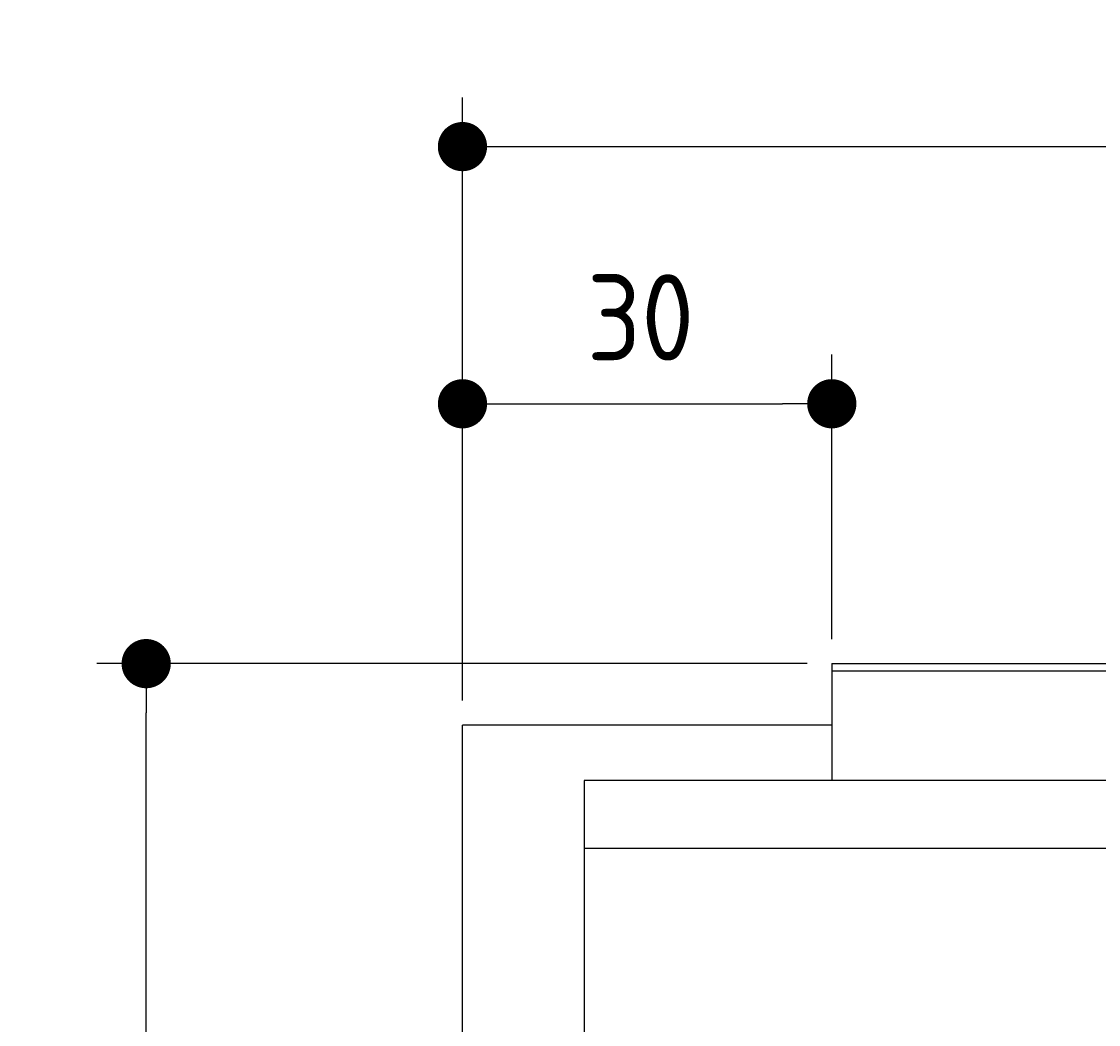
# Model space of a CAD drawing. Extents: x 715 to 7297, y 267 to 3409.
# Tile 12 of 70: x 715 to 1589, y 2594 to 3409. Entities that reach past the tile are written whole.
import ezdxf

# ---------------------------------------------------------------- set-up
doc = ezdxf.new("R2010")
doc.units = 0
doc.layers.get('0').update_dxf_attribs({"linetype": 'CONTINUOUS'})
doc.layers.get('DEFPOINTS').update_dxf_attribs({"linetype": 'CONTINUOUS'})
doc.layers.add('4', color=3, linetype='CONTINUOUS')
doc.layers.add('5', color=3, linetype='CONTINUOUS')
doc.styles.get("Standard").update_dxf_attribs({"font": 'ISOCP.SHX'})
doc.dimstyles.get("Standard").update_dxf_attribs({"dimtxt": 2.5, "dimasz": 2.5, "dimexe": 1.25, "dimexo": 0.625, "dimtad": 1, "dimcen": 2.5, "dimazin": 3, "dimtfac": 1, "dimtmove": 0, "dimatfit": 3})

# ---------------------------------------------------------------- blocks, each defined once
blk = doc.blocks.new('*U14')
at = {"layer": '5', "color": 2}
blk.add_text('520', height=70, dxfattribs=at).set_placement((3599.25, 3337.67))
blk = doc.blocks.new('PUNKT')
at = {"layer": '4', "color": 0, "linetype": 'BYBLOCK'}
blk.add_line((-0.5, 0), (-1, 0), dxfattribs=at)
at = {"layer": '4', "color": 0, "linetype": 'BYBLOCK', "const_width": 0.5}
blk.add_lwpolyline([(-0.25, 0, 1), (0.25, 0, 1)], format="xyb", close=True, dxfattribs=at)
blk = doc.blocks.new('*D5')
at = {"layer": '5'}
for p, q in [((1072.73, 2857.27), (1072.73, 3347.3)), ((6272.78, 2857.27), (6272.78, 3347.3)), ((1112.73, 3307.3), (6232.78, 3307.3))]:
    blk.add_line(p, q, dxfattribs=at)
at = {"layer": 'DEFPOINTS', "color": 0}
for p in [(6272.78, 3307.3), (1072.73, 2837.27), (6272.78, 2837.27)]:
    blk.add_point(p, dxfattribs=at)
blk.add_blockref('*U14', (0, 0))
at = {"layer": '5', "xscale": 40, "yscale": 40, "zscale": 40, "rotation": 180}
blk.add_blockref('PUNKT', (1072.73, 3307.3), dxfattribs=at)
at = {"layer": '5', "xscale": 40, "yscale": 40, "zscale": 40}
blk.add_blockref('PUNKT', (6272.78, 3307.3), dxfattribs=at)
blk = doc.blocks.new('*U15')
at = {"layer": '5', "color": 2}
blk.add_text('30', height=70, dxfattribs=at).set_placement((1173.72, 3133.56))
blk = doc.blocks.new('*D6')
at = {"layer": '5'}
for p, q in [((1072.77, 2857.27), (1072.77, 3138.39)), ((1372.73, 2907.27), (1372.73, 3138.39)), ((1112.77, 3098.39), (1332.73, 3098.39))]:
    blk.add_line(p, q, dxfattribs=at)
at = {"layer": 'DEFPOINTS', "color": 0}
for p in [(1372.73, 3098.39), (1372.73, 2887.27), (1072.77, 2837.27)]:
    blk.add_point(p, dxfattribs=at)
blk.add_blockref('*U15', (0, 0))
at = {"layer": '5', "xscale": 40, "yscale": 40, "zscale": 40, "rotation": 180}
blk.add_blockref('PUNKT', (1072.77, 3098.39), dxfattribs=at)
at = {"layer": '5', "xscale": 40, "yscale": 40, "zscale": 40}
blk.add_blockref('PUNKT', (1372.73, 3098.39), dxfattribs=at)
blk = doc.blocks.new('*U16')
at = {"layer": '5', "color": 2}
blk.add_text('260', height=70, rotation=90, dxfattribs=at).set_placement((785.85, 1514.63))
blk = doc.blocks.new('*D4')
at = {"layer": '5'}
for p, q in [((1352.73, 2887.27), (775.85, 2887.27)), ((815.85, 327.27), (815.85, 2847.27)), ((1352.77, 287.27), (775.85, 287.27))]:
    blk.add_line(p, q, dxfattribs=at)
at = {"layer": 'DEFPOINTS', "color": 0}
for p in [(815.85, 2887.27), (1372.73, 2887.27), (1372.77, 287.27)]:
    blk.add_point(p, dxfattribs=at)
blk.add_blockref('*U16', (0, 0))
at = {"layer": '5', "xscale": 40, "yscale": 40, "zscale": 40}
for p, rotation in [((815.85, 2887.27), 90), ((815.85, 287.27), 270)]:
    blk.add_blockref('PUNKT', p, dxfattribs=dict(at, rotation=rotation))

msp = doc.modelspace()

# ---------------------------------------------------------------- linework, layer by layer
for p, q in [((1372.73, 2887.271), (4772.73, 2887.271)), ((1372.73, 2887.271), (1372.73, 2792.271)), ((1832.73, 2881.271), (1372.73, 2881.271)), ((1372.73, 2863.271), (1372.73, 2853.271)), ((1372.73, 2853.271), (1372.73, 2792.271)), ((1372.73, 2837.271), (1072.73, 2837.271)), ((1072.775, 337.271), (1072.775, 2837.271)), ((1454.129, 2792.271), (1171.672, 2792.271)), ((1171.672, 2792.271), (1171.717, 382.271)), ((1372.73, 2792.271), (1175.023, 2792.271)), ((4551.142, 2792.271), (1454.129, 2792.271)), ((1171.672, 2737.271), (6251.505, 2737.271))]:
    msp.add_line(p, q)

# ---------------------------------------------------------------- dimensions: what is measured, and where the dimension line sits
at = {"layer": '5'}
dim = msp.add_linear_dim(base=(6272.77502, 3307.2971), p1=(1072.73, 2837.27108), p2=(6272.77502, 2837.27108), dimstyle='Standard', override={"dimtad": 3}, dxfattribs=at)
dim.commit()
dim.dimension.update_dxf_attribs({"geometry": '*D5', "text_midpoint": (3672.77501, 3372.66694), "dimtype": 128})
dim = msp.add_linear_dim(base=(1372.73, 3098.38591), p1=(1072.77499, 2837.27108), p2=(1372.73, 2887.27108), dimstyle='Standard', dxfattribs=at)
dim.commit()
dim.dimension.update_dxf_attribs({"geometry": '*D6', "text_midpoint": (1222.7525, 3168.56013), "dimtype": 128})
dim = msp.add_linear_dim(base=(815.852, 2887.271), p1=(1372.775, 287.271), p2=(1372.73, 2887.271), angle=90, dimstyle='Standard', dxfattribs=at)
dim.commit()
dim.dimension.update_dxf_attribs({"geometry": '*D4', "text_midpoint": (750.845, 1587.271)})

doc.saveas('drawing.dxf')
